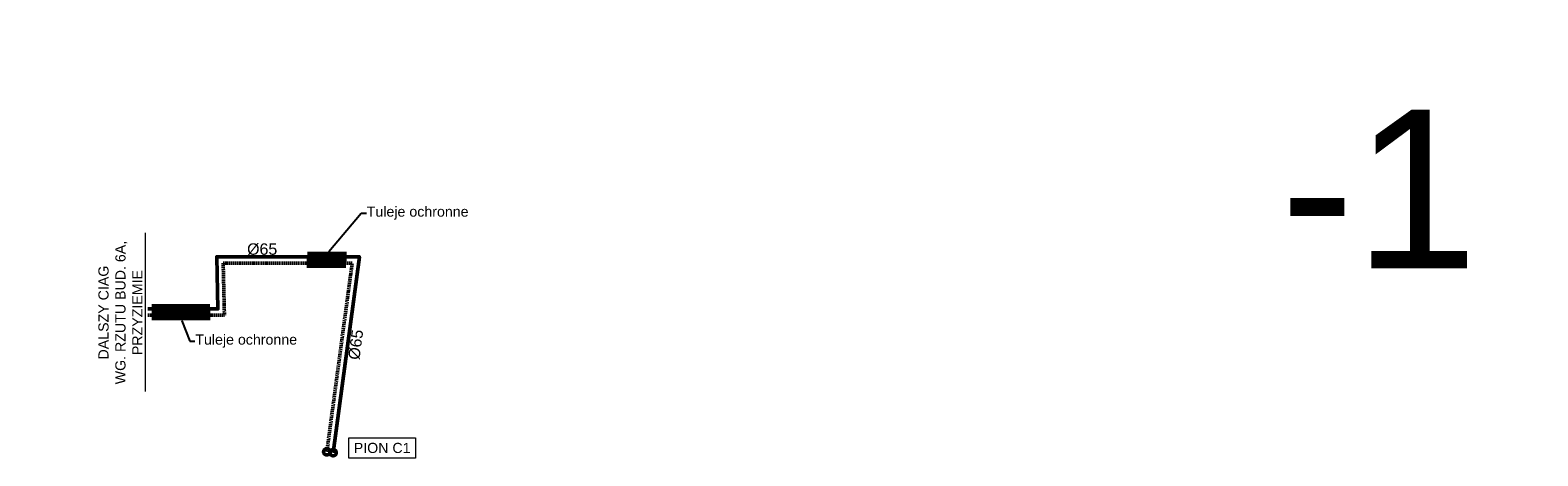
# Model space of a CAD drawing. Header units: centimetres. Extents: x -3333 to 9047, y 3572 to 17425.
# Tile 6 of 7: x 3536 to 5910, y 12819 to 13490. Entities that reach past the tile are written whole.
import ezdxf
from ezdxf import colors
from ezdxf.entities.mleader import LeaderData, LeaderLine
from ezdxf.math import Vec2, Vec3

# ---------------------------------------------------------------- set-up
doc = ezdxf.new("R2010")
doc.units = ezdxf.units.CM
doc.header["$LTSCALE"] = 0.2
doc.linetypes.add('DASHED', pattern=[0.75, 0.5, -0.25])
for name, color, linetype, lineweight in [('2DH_PLS_p', 170, 'DASHED', 50), ('2DH_PLS_sp', 6, 'Continuous', 50), ('2DH_PLS_z', 240, 'Continuous', 50), ('_OPIS', 7, 'Continuous', 20)]:
    doc.layers.add(name, color=color, linetype=linetype, lineweight=lineweight)
doc.styles.add('_OPIS AKSONOMETRIA', font='arial.ttf', dxfattribs={"height": 18})
doc.styles.get("Standard").update_dxf_attribs({"font": 'arial.ttf'})

msp = doc.modelspace()

# ---------------------------------------------------------------- linework, layer by layer
at = {"layer": '2DH_PLS_p', "ltscale": 20}
for p, q in [((3840.3, 13123), (3842.3, 13040.8)), ((3840.3, 13123), (4043.4, 13123)), ((4003.5, 12825.8), (4043.4, 13123)), ((3718.2, 13040.8), (3842.3, 13040.8))]:
    msp.add_line(p, q, dxfattribs=at)
at = {"layer": '2DH_PLS_sp'}
for p, q in [((3971.8, 13128), (4033.3, 13128)), ((3973.1, 13138), (4034.7, 13138)), ((3973.1, 13133), (4034.7, 13133)), ((3973.1, 13128), (4034.7, 13128)), ((3971.8, 13123), (4033.3, 13123)), ((3971.8, 13118), (4033.3, 13118)), ((3728.2, 13055.8), (3819.5, 13055.8)), ((3728.2, 13050.8), (3819.5, 13050.8)), ((3728.2, 13045.8), (3819.5, 13045.8)), ((3728.2, 13045.8), (3819.6, 13045.8)), ((3728.2, 13040.8), (3819.6, 13040.8)), ((3728.2, 13035.8), (3819.6, 13035.8))]:
    msp.add_line(p, q, dxfattribs=at)
at = {"layer": '2DH_PLS_z'}
msp.add_lwpolyline([(3718.2, 13050.8), (3832.1, 13050.8), (3830.1, 13133), (4054.9, 13133), (4013.4, 12824.4)], dxfattribs=at)
for centre in [(4003.5, 12825.8), (4013.4, 12824.4)]:
    msp.add_circle(centre, 5, dxfattribs=at)

# ---------------------------------------------------------------- texts
at = {"layer": '_OPIS', "insert": (5535, 13114.9), "char_height": 250, "width": 250, "attachment_point": 7, "style": '_OPIS AKSONOMETRIA', "bg_fill": 2}
msp.add_mtext('\\pxqc;-1', dxfattribs=at)
at = {"layer": '_OPIS', "insert": (3901.7, 13144.8), "char_height": 18, "width": 150, "attachment_point": 5}
msp.add_mtext('\\pxqc;%%C65', dxfattribs=at)
at = {"layer": '_OPIS', "insert": (4049.2, 12994.6), "char_height": 18, "width": 150, "attachment_point": 5, "rotation": 82.3552}
msp.add_mtext('\\pxqc;%%C65', dxfattribs=at)

# ---------------------------------------------------------------- leaders
at = {"layer": '_OPIS'}
ml = msp.add_multileader_mtext('Standard', dxfattribs=at)
ml.set_content('\\A1;Tuleje ochronne', color=256, style='_OPIS AKSONOMETRIA')
ml.set_leader_properties()
ml.build(insert=Vec2(0, 0))
ctx = ml.context
ctx.base_point, ctx.char_height, ctx.plane_origin = Vec3(4065.7, 13201.8), 16, Vec3(4247.6, 12752.3)
ctx.text_align_type = 2
notes = []
notes.append((ctx, [(0, (1, 1, 0), (4057.7, 13201.8), (1, 0), 8, [(0, [(4003.9, 13138)], 256, [])])]))
ctx.mtext.insert, ctx.mtext.width, ctx.mtext.alignment, ctx.mtext.flow_direction = Vec3(4226.6, 13212.1), 420.28, 3, 5
ml = msp.add_multileader_mtext('Standard', dxfattribs=at)
ml.set_content('\\A1;Tuleje ochronne', color=256, style='_OPIS AKSONOMETRIA')
ml.set_leader_properties()
ml.build(insert=Vec2(0, 0))
ctx = ml.context
ctx.base_point, ctx.char_height, ctx.plane_origin = Vec3(3795.9, 13000.3), 16, Vec3(3773.3, 12661.2)
ctx.text_align_type = 2
notes.append((ctx, [(0, (1, 1, 0), (3787.9, 13000.3), (1, 0), 8, [(0, [(3773.9, 13035.8)], 256, [])])]))
ctx.mtext.insert, ctx.mtext.width, ctx.mtext.alignment, ctx.mtext.flow_direction = Vec3(3956.7, 13010.6), 420.28, 3, 5
for ctx, leaders in notes:
    for number, flags, end, landing, length, lines in leaders:
        leader = LeaderData()
        leader.index, (leader.has_last_leader_line, leader.has_dogleg_vector, leader.attachment_direction) = number, flags
        leader.last_leader_point, leader.dogleg_vector, leader.dogleg_length = Vec3(end), Vec3(landing), length
        for number, points, colour, breaks in lines:
            line = LeaderLine()
            line.index, line.vertices, line.color, line.breaks = number, Vec3.list(points), colors.encode_raw_color(colour), breaks
            leader.lines.append(line)
        ctx.leaders.append(leader)

# ---------------------------------------------------------------- next in the draw order: texts
at = {"layer": '_OPIS', "insert": (3713.2, 12920.1), "char_height": 16, "width": 250, "attachment_point": 7, "rotation": 89.99, "style": '_OPIS AKSONOMETRIA', "bg_fill": 2}
msp.add_mtext('\\pxqc;DALSZY CIAG\\PWG. RZUTU BUD. 6A, PRZYZIEMIE', dxfattribs=at)
at = {"layer": '_OPIS', "insert": (4090.6, 12823.7), "char_height": 16, "attachment_point": 8, "style": '_OPIS AKSONOMETRIA', "bg_fill": 19, "box_fill_scale": 1.5, "bg_fill_color": 256, "bg_fill_transparency": 0}
msp.add_mtext('PION C1', dxfattribs=at)

# ---------------------------------------------------------------- next in the draw order: linework, layer by layer
at = {"layer": '_OPIS', "linetype": 'DASHED', "ltscale": 10}
msp.add_line((3718.2, 12920.8), (3718.2, 13170.8), dxfattribs=at)

doc.saveas('drawing.dxf')
